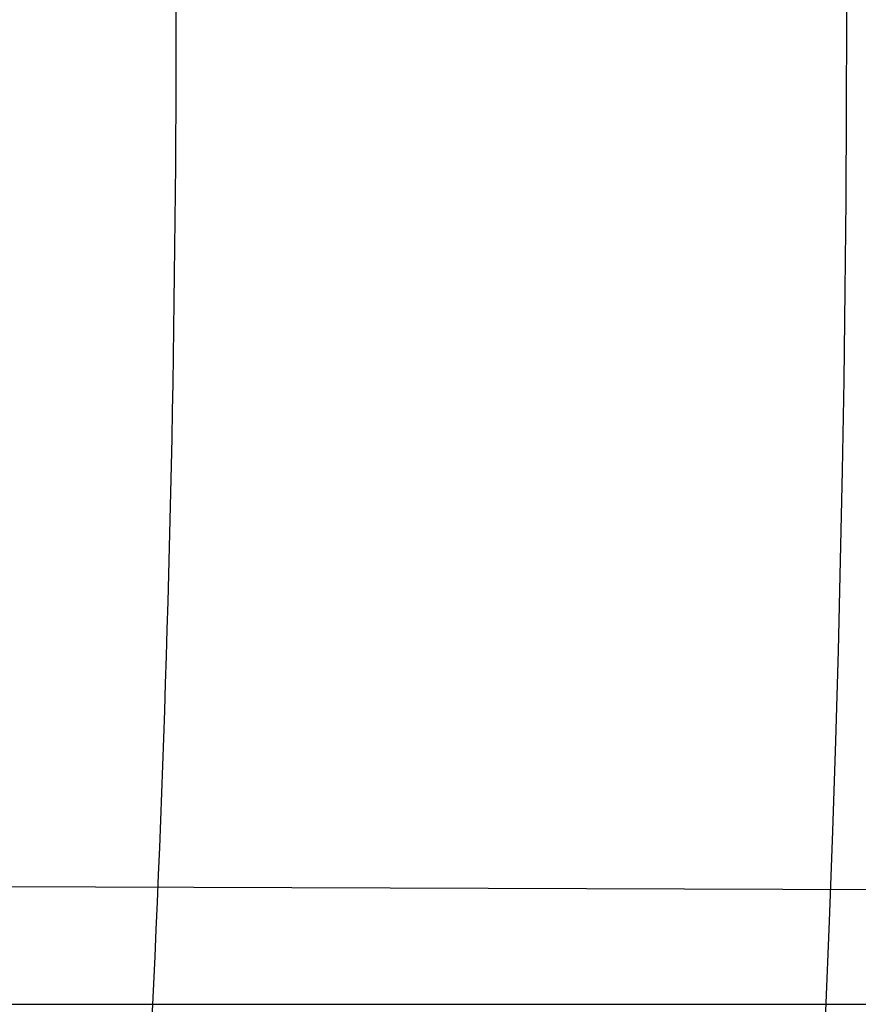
# Model space of a CAD drawing. Header units: millimetres. Extents: x 0 to 297, y 0 to 210.
# Tile 46 of 256: x 145.2626 to 145.2775, y 91.0528 to 91.0703. Entities that reach past the tile are written whole.
import ezdxf

# ---------------------------------------------------------------- set-up
doc = ezdxf.new("R2010")
doc.units = ezdxf.units.MM
doc.header["$LTSCALE"] = 16.335
doc.layers.get('0').update_dxf_attribs({"linetype": 'CONTINUOUS'})
for name, color, linetype in [('01_GLOBAL', 7, 'CONTINUOUS'), ('INTFCLR_1', 7, 'CONTINUOUS'), ('INTFCLR_144815', 7, 'CONTINUOUS')]:
    doc.layers.add(name, color=color, linetype=linetype)

msp = doc.modelspace()

# ---------------------------------------------------------------- linework, layer by layer
at = {"color": 7, "linetype": 'Continuous'}
msp.add_circle((145.8748034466, 92.1344639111), 2.66, dxfattribs=at)
at = {"color": 9, "linetype": 'Continuous'}
msp.add_arc((145.8748034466, 92.1344639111), 2.6259090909, 182.9674534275, 267.0325465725, dxfattribs=at)
at = {"layer": '01_GLOBAL', "color": 7, "linetype": 'Continuous'}
msp.add_circle((145.8748034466, 92.1344639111), 2.695, dxfattribs=at)
at = {"layer": 'INTFCLR_1', "color": 9, "linetype": 'Continuous'}
for p, q in [((145.2238547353, 91.0549967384), (145.2827179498, 91.05479126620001)), ((145.2247874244, 91.05276820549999), (145.2826121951, 91.05276820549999))]:
    msp.add_line(p, q, dxfattribs=at)
at = {"layer": 'INTFCLR_1', "color": 6, "linetype": 'Continuous'}
msp.add_arc((144.8596077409, 91.07026820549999), 0.4224162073, 270, 90.00000002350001, dxfattribs=at)
at = {"layer": 'INTFCLR_1', "color": 9, "linetype": 'Continuous'}
msp.add_open_spline([(145.1053256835, 91.37126820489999), (145.1058354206, 91.3712681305), (145.1084302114, 91.3702416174), (145.1114097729, 91.368499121), (145.114679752, 91.3664418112), (145.1177098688, 91.36444481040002), (145.1239326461, 91.36010616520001), (145.1337472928, 91.3525686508), (145.1428234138, 91.3447978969), (145.1493077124, 91.338863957), (145.1539781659, 91.3344671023), (145.1624222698, 91.3261665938), (145.1745124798, 91.3131815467), (145.1887911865, 91.29585590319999), (145.1990766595, 91.2816176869), (145.2052148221, 91.27234000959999), (145.2074832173, 91.268814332), (145.2108964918, 91.26340759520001), (145.2181971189, 91.2512662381), (145.2286731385, 91.2315365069), (145.2378781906, 91.2106406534), (145.2432089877, 91.1964014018), (145.2455710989, 91.1895927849), (145.247123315, 91.1849719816), (145.2512489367, 91.17205836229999), (145.2570185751, 91.1502977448), (145.2610247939, 91.1279966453), (145.262788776, 91.1140712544), (145.2633595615, 91.10891295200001), (145.2641347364, 91.10115794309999), (145.2653671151, 91.0843629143), (145.2656287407, 91.0584419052), (145.2639975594, 91.0364740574), (145.2624282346, 91.0236195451), (145.2617481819, 91.01849828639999), (145.2604303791, 91.00964310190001), (145.2572949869, 90.99229775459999), (145.2525471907, 90.9728939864), (145.2474296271, 90.9563683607), (145.2442749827, 90.94715947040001), (145.2426192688, 90.9426185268), (145.2417743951, 90.94036969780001)], degree=3, knots=[0, 0, 0, 0, 0.0031306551, 0.0166311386, 0.0214593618, 0.0268204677, 0.03892666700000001, 0.0680356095, 0.1027865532, 0.1122690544, 0.1220182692, 0.1421808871, 0.1849821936, 0.2309157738, 0.2799873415, 0.2927705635, 0.2992370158, 0.3057352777, 0.3320402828, 0.3862318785, 0.4428084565, 0.4721382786, 0.4795908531, 0.487069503, 0.5020757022, 0.562848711, 0.6251729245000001, 0.641061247, 0.6490543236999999, 0.6570463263, 0.6889269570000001, 0.7524525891, 0.8160592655, 0.8240370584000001, 0.8319876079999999, 0.8477879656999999, 0.8790177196, 0.9402188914, 0.9703170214, 0.9852457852, 1, 1, 1, 1], dxfattribs=at)
at = {"layer": 'INTFCLR_1', "color": 6, "linetype": 'Continuous'}
msp.add_open_spline([(145.1350652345, 90.7692682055), (145.1360387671, 90.7692682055), (145.1377271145, 90.77040596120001), (145.1403228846, 90.77196865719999), (145.1432989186, 90.7741311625), (145.1469787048, 90.7769487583), (145.1513602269, 90.78054609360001), (145.156189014, 90.78473927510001), (145.1610884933, 90.78922212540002), (145.16571304, 90.7936532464), (145.1699506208, 90.7978753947), (145.1738079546, 90.80185999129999), (145.1773032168, 90.80558700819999), (145.1804624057, 90.8090520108), (145.1833068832, 90.8122538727), (145.1858602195, 90.8151948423), (145.1881553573, 90.8178946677), (145.1902110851, 90.8203591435), (145.1920499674, 90.8226010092), (145.1936917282, 90.8246337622), (145.195161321, 90.8264787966), (145.1964960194, 90.82817546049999), (145.197810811, 90.82986574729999), (145.1992115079, 90.83168840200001), (145.2006985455, 90.83364987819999), (145.2021699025, 90.8356183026), (145.203615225, 90.83757754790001), (145.2051191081, 90.8396441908), (145.2067839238, 90.8419664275), (145.2086446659, 90.8446056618), (145.2107239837, 90.8476123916), (145.2130437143, 90.8510414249), (145.2156231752, 90.85494957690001), (145.2184823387, 90.85940686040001), (145.2216518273, 90.8645112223), (145.2251614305, 90.87037537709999), (145.229038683, 90.8771369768), (145.2333125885, 90.884978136), (145.2380078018, 90.89411228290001), (145.2431555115, 90.9048590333), (145.2486552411, 90.91737134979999), (145.2541538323, 90.9312561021), (145.2592951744, 90.9458952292), (145.2638614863, 90.9607341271), (145.2678132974, 90.9756278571), (145.2711637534, 90.9905604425), (145.2739112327, 91.005452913), (145.2760779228, 91.0203457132), (145.2776685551, 91.03517539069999), (145.2786982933, 91.0499655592), (145.2791763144, 91.06470155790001), (145.2791102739, 91.0793859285), (145.2785051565, 91.09402740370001), (145.2773642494, 91.1086166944), (145.2756872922, 91.1231600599), (145.2734729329, 91.13765537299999), (145.2707211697, 91.1520804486), (145.2674209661, 91.16646759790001), (145.2635667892, 91.1807987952), (145.259139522, 91.19509062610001), (145.254151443, 91.2092704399), (145.2488018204, 91.2228033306), (145.2434345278, 91.23506080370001), (145.238408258, 91.245610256), (145.2338248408, 91.2545835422), (145.2296571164, 91.2622860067), (145.2258775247, 91.26893157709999), (145.2224553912, 91.2746994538), (145.2193628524, 91.2797261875), (145.216567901, 91.28412676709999), (145.2140471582, 91.2879848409), (145.2117761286, 91.29137679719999), (145.209737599, 91.2943566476), (145.2079066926, 91.2969818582), (145.20627007, 91.2992895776), (145.2048016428, 91.30132990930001), (145.203482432, 91.3031390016), (145.202221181, 91.30484800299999), (145.2009100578, 91.3066043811), (145.1994654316, 91.308515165), (145.1979774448, 91.3104559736), (145.1964846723, 91.3123763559), (145.1949729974, 91.31429626), (145.1933137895, 91.31637424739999), (145.1914604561, 91.3186591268), (145.1893845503, 91.3211745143), (145.1870661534, 91.32393108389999), (145.1844777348, 91.3269433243), (145.1815962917, 91.3302189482), (145.1783918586, 91.3337676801), (145.174841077, 91.3375879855), (145.1709238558, 91.34167041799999), (145.1666153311, 91.3459993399), (145.1619164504, 91.3505367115), (145.1569054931, 91.35515789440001), (145.1519289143, 91.3595100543), (145.1473729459, 91.36327579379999), (145.1435388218, 91.36622737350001), (145.1404516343, 91.3684830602), (145.1377826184, 91.3700958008), (145.1360568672, 91.37126820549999), (145.1350652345, 91.37126820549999)], degree=3, knots=[0, 0, 0, 0, 0.0042187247, 0.0081401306, 0.0133978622, 0.0200459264, 0.0282638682, 0.0379443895, 0.0477615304, 0.05703690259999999, 0.0656973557, 0.0736821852, 0.0810680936, 0.0878383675, 0.0940009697, 0.0996271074, 0.1047154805, 0.1093563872, 0.1135342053, 0.1172803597, 0.1206792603, 0.1237557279, 0.1266349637, 0.1299589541, 0.1337168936, 0.1373013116, 0.1406085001, 0.1442672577, 0.148377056, 0.1529904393, 0.1582606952, 0.164218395, 0.1709303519, 0.1785521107, 0.1871652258, 0.1969659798, 0.2081658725, 0.2209392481, 0.2356613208, 0.2526660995, 0.2725685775, 0.2948769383, 0.3173640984, 0.3397873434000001, 0.3621386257, 0.3841211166, 0.4060891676, 0.4277469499, 0.4493218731, 0.470705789, 0.4919793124, 0.5131981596, 0.5343255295, 0.5554668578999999, 0.5765984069, 0.5977513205, 0.6189954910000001, 0.6402209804, 0.6617015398, 0.6832900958, 0.7050415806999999, 0.7268239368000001, 0.7463339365, 0.7630160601, 0.7774553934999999, 0.7899931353, 0.8009638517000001, 0.8105830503, 0.8190545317, 0.8265380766, 0.8331730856, 0.8390248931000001, 0.8442268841, 0.8488182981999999, 0.8528943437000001, 0.8564866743, 0.8597116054, 0.8625968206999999, 0.8656908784, 0.8692094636, 0.8729771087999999, 0.8762884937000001, 0.879749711, 0.8835661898, 0.8878115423, 0.8924986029, 0.8976989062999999, 0.9034198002, 0.9097088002, 0.9166034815, 0.9241390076, 0.9323094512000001, 0.9411199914, 0.9506041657, 0.9606137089, 0.9706541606, 0.9792553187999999, 0.9862062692, 0.9916647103, 0.9957028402, 1, 1, 1, 1], dxfattribs=at)
at = {"layer": 'INTFCLR_144815', "color": 6, "linetype": 'Continuous'}
for radius in [0.4466793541, 0.4256665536]:
    msp.add_circle((144.8596077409, 91.07026820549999), radius, dxfattribs=at)
for radius, start, end in [(0.6157754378, 313.9937911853, 154.5150993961), (0.5947754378, 312.9543589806, 154.5144414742), (0.5751005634, 282.2440355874, 71.2863570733), (0.4537777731, 308.490992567, 51.50900743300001), (0.4747905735, 316.9838592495, 43.0161407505), (0.4480128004, 313.9992414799, 46.00075850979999), (0.4177015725, 345.8961331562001, 14.1038668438)]:
    msp.add_arc((144.8596077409, 91.07026820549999), radius, start, end, dxfattribs=at)
at = {"layer": 'INTFCLR_144815', "color": 9, "linetype": 'Continuous'}
for centre, radius, start, end in [((144.8596077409, 91.07026820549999), 0.5712784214, 292.4997540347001, 54.0964566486), ((144.8596102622, 91.0702693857), 0.5153523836, 292.4997540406, 54.09645665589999), ((144.8596257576, 91.0702725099), 0.5066391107, 311.2505121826, 48.7494878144), ((144.859607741, 91.07026820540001), 0.4617768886, 314.0862202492, 45.9137797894), ((144.8596077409, 91.07026820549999), 0.450734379, 313.8592910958, 46.1407088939), ((144.8596077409, 91.07026820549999), 0.4477854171, 314.0319604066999, 45.9680396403)]:
    msp.add_arc(centre, radius, start, end, dxfattribs=at)
at = {"layer": 'INTFCLR_144815', "color": 6, "linetype": 'Continuous'}
for points, knots in [([(145.2825648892, 91.07026820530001), (145.2825648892, 91.0724680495), (145.282532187, 91.07686829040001), (145.2823850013, 91.08346837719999), (145.2821395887, 91.0900684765), (145.2817957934, 91.0966686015), (145.2813534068, 91.10326862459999), (145.2808121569, 91.1098685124), (145.280171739, 91.116467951), (145.2794317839, 91.12306678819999), (145.2785919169, 91.12966449), (145.2776516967, 91.1362607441), (145.2766107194, 91.1428547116), (145.2754685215, 91.1494457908), (145.2742247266, 91.1560327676), (145.2728788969, 91.162614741), (145.2714307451, 91.1691900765), (145.2698799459, 91.1757574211), (145.2682264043, 91.1823145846), (145.2664700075, 91.1888596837), (145.2646109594, 91.1953899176), (145.2626494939, 91.2019027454), (145.260586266, 91.2083946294), (145.2584220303, 91.21486222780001), (145.2561580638, 91.22130118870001), (145.2537958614, 91.2277072), (145.2513375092, 91.2340750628), (145.2487855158, 91.24039929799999), (145.2461430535, 91.2466736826), (145.243413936, 91.25289146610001), (145.2406027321, 91.2590452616), (145.2377148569, 91.2651270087), (145.2347566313, 91.2711280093), (145.2317353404, 91.277038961), (145.2286592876, 91.2828499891), (145.2255378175, 91.28855072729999), (145.2223813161, 91.2941304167), (145.2192011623, 91.29957806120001), (145.2160096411, 91.30488260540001), (145.2128197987, 91.31003316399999), (145.2096452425, 91.3150192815), (145.2064998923, 91.319831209), (145.2033976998, 91.32446017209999), (145.2003523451, 91.3288986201), (145.1973769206, 91.33314045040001), (145.1944836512, 91.33718115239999), (145.1916836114, 91.34101794), (145.1889866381, 91.34464961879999), (145.1864013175, 91.3480763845), (145.1839350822, 91.3512995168), (145.1815937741, 91.35432180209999), (145.1793814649, 91.357147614), (145.1773002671, 91.35978303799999), (145.1753509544, 91.3622350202), (145.1735333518, 91.364510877), (145.1718468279, 91.36661771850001), (145.1702903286, 91.3685624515), (145.168862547, 91.3703516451), (145.1675620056, 91.371991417), (145.1663872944, 91.37348740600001), (145.1653367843, 91.374844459), (145.1644092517, 91.3760681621), (145.1636017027, 91.3771604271), (145.1629160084, 91.3781335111), (145.1623391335, 91.3789669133), (145.1618093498, 91.3798980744), (145.161227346, 91.38056444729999), (145.1612445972, 91.38176247), (145.1615550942, 91.38176808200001)], [0, 0, 0, 0, 0.0193188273, 0.0386418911, 0.05797372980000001, 0.0773181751, 0.0966800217, 0.1160624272, 0.1354702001, 0.1549057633, 0.1743738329, 0.1938759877, 0.2134167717, 0.2329964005, 0.2526187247, 0.2722829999, 0.2919923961, 0.3117443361, 0.3315407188, 0.3513772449, 0.37125414, 0.391164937, 0.4111075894, 0.4310729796, 0.4510561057, 0.4710451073, 0.4910305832, 0.5109984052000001, 0.5309330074, 0.5508166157, 0.5706284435, 0.590344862, 0.6099392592, 0.6293819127, 0.6486401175, 0.6676780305, 0.6864570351, 0.7049360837, 0.7230721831, 0.7408210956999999, 0.7581383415, 0.7749801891, 0.7913047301, 0.8070730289, 0.822250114, 0.8368060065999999, 0.8507161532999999, 0.8639624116, 0.8765312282, 0.8884132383, 0.8996029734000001, 0.9101049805, 0.9199296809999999, 0.9290934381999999, 0.9376135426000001, 0.9455077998, 0.9527934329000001, 0.9594885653, 0.9656100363, 0.9711731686, 0.9761922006, 0.9806816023, 0.9846553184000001, 0.9881278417, 0.9911127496, 0.9936230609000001, 0.9972727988, 1, 1, 1, 1]), ([(145.1715348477, 90.75876832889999), (145.1712150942, 90.75877420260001), (145.1712119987, 90.7600066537), (145.1717859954, 90.7606973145), (145.1723169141, 90.76165810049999), (145.1728921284, 90.7625179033), (145.1735763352, 90.7635211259), (145.1743814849, 90.7646468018), (145.17530592, 90.76590735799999), (145.1763525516, 90.7673048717), (145.1775225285, 90.7688449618), (145.1788179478, 90.77053327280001), (145.1802417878, 90.7723776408), (145.1817966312, 90.7743857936), (145.1834827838, 90.77656326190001), (145.1852973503, 90.77891214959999), (145.1872357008, 90.7814329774), (145.189295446, 90.7841297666), (145.1914790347, 90.78701356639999), (145.1937896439, 90.79009740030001), (145.1962240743, 90.79338687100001), (145.1987743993, 90.7968818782), (145.2014309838, 90.8005803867), (145.2041860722, 90.8044833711), (145.2070298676, 90.8085892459), (145.2099514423, 90.81289490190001), (145.2129388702, 90.817395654), (145.215979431, 90.8220852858), (145.2190598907, 90.8269562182), (145.2221667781, 90.8319996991), (145.2252866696, 90.83720604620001), (145.2284064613, 90.84256492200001), (145.2315136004, 90.8480656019), (145.2345962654, 90.8536972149), (145.2376434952, 90.8594489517), (145.2406452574, 90.8653102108), (145.2435925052, 90.8712707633), (145.2464771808, 90.87732085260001), (145.2492921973, 90.8834512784), (145.2520314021, 90.8896534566), (145.2546894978, 90.8959194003), (145.2572619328, 90.9022416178), (145.2597453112, 90.9086143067), (145.2621317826, 90.9150187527), (145.2644188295, 90.921447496), (145.2666074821, 90.927902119), (145.2687002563, 90.9343905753), (145.2706975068, 90.94091510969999), (145.2725965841, 90.9474676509), (145.2743963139, 90.9540444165), (145.2760946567, 90.9606370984), (145.2776905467, 90.96723941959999), (145.2791843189, 90.97385019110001), (145.2805765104, 90.98046922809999), (145.2818676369, 90.98709652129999), (145.2830580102, 90.9937313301), (145.2841477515, 91.0003718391), (145.2851369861, 91.0070158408), (145.2860260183, 91.01366199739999), (145.2868152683, 91.0203099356), (145.2875051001, 91.02695916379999), (145.2880958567, 91.0336093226), (145.2885878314, 91.04025993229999), (145.2889813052, 91.0469109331), (145.289276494, 91.0535620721), (145.2894735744, 91.06021341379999), (145.2895726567, 91.0668647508), (145.2895738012, 91.0735161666), (145.2894770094, 91.0801674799), (145.2892822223, 91.0868188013), (145.2889893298, 91.09346994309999), (145.2885981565, 91.1001209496), (145.2881084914, 91.1067715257), (145.2875200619, 91.1134215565), (145.2868325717, 91.1200706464), (145.2860456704, 91.126718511), (145.2851589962, 91.13336461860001), (145.2841721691, 91.14000833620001), (145.2830848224, 91.14664879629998), (145.2818965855, 91.15328508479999), (145.2806070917, 91.15991620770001), (145.2792161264, 91.166540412), (145.2777236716, 91.17315528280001), (145.27612979, 91.1797584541), (145.2744344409, 91.18634824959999), (145.2726374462, 91.1929236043), (145.2707388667, 91.19948263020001), (145.2687392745, 91.2060219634), (145.2666397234, 91.21253728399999), (145.2644415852, 91.2190240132), (145.2621464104, 91.2254777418), (145.2597562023, 91.23189351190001), (145.2572735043, 91.2382657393), (145.2547014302, 91.2445882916), (145.2520437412, 91.25085444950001), (145.2493049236, 91.25705687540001), (145.2464902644, 91.26318759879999), (145.2436059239, 91.26923801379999), (145.240658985, 91.2751989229), (145.2376574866, 91.2810606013), (145.2346104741, 91.28681281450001), (145.231527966, 91.2924449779), (145.2284209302, 91.2979462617), (145.2253011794, 91.30330580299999), (145.2221812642, 91.3085128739), (145.2190742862, 91.31355713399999), (145.2159936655, 91.3184289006), (145.2129528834, 91.323119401), (145.209965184, 91.3276210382), (145.207043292, 91.331927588), (145.2041991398, 91.3360343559), (145.2014436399, 91.33993825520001), (145.1987864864, 91.3436378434), (145.1962360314, 91.34713327), (145.1937992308, 91.35042615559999), (145.1914816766, 91.3535193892), (145.1892876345, 91.3564169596), (145.1872201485, 91.3591237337), (145.1852811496, 91.36164526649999), (145.1834716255, 91.3639875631), (145.1817917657, 91.36615689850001), (145.1802410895, 91.36815967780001), (145.1788186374, 91.3700022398), (145.1775230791, 91.3716907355), (145.1763528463, 91.3732311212), (145.1753062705, 91.37462867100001), (145.1743814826, 91.3758893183), (145.1735770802, 91.3770151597), (145.1728902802, 91.378018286), (145.1723225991, 91.3788786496), (145.1718630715, 91.3796692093), (145.171402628, 91.38041122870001), (145.1710534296, 91.38175923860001), (145.1715348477, 91.38176808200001)], [0, 0, 0, 0, 0.0014103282, 0.0032894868, 0.0045784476, 0.006109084, 0.0078878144, 0.009921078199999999, 0.0122159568, 0.0147800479, 0.0176210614, 0.0207450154, 0.0241645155, 0.0278962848, 0.0319450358, 0.0363094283, 0.0409856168, 0.0459681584, 0.0512740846, 0.0569372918, 0.0629614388, 0.06932079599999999, 0.0760170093, 0.0830428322, 0.09038864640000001, 0.09804223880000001, 0.1059886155, 0.1142106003, 0.1226891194, 0.1314036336, 0.1403327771, 0.1494548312, 0.1587482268, 0.1681920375, 0.1777662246, 0.1874518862, 0.1972313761, 0.2070885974, 0.2170088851, 0.2269790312, 0.2369874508, 0.247023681, 0.2570780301, 0.2671479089, 0.2771627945, 0.2871678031, 0.297203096, 0.3072268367, 0.3172573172, 0.3272873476, 0.3372951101, 0.3472786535, 0.3572404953, 0.3671820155, 0.3771057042, 0.38701475, 0.3969071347, 0.4067804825, 0.4166362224, 0.4264761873, 0.4363022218, 0.4461151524, 0.4559173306, 0.4657100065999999, 0.4754958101, 0.4852761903, 0.4950537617, 0.5048299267, 0.514607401, 0.5243876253, 0.5341732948, 0.5439658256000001, 0.5537677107, 0.5635801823, 0.5734055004, 0.5832449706, 0.5931003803, 0.6029729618, 0.6128636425, 0.6227732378, 0.6327028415, 0.6426530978, 0.6526214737, 0.6626060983, 0.6726078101, 0.6826271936, 0.6926651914, 0.7027189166, 0.7127821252, 0.7228511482, 0.7329216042, 0.7429877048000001, 0.7530428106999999, 0.7630790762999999, 0.7730874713, 0.7830577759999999, 0.7929782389, 0.8028356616, 0.8126154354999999, 0.8223014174, 0.8318761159, 0.8413205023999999, 0.8506146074, 0.8597374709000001, 0.8686675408, 0.8773831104, 0.8858627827, 0.8940860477, 0.9020337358, 0.9096886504, 0.9170358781, 0.9240630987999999, 0.9307608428, 0.9371226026, 0.9431446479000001, 0.9488258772, 0.9541674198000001, 0.9591725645, 0.9638462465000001, 0.9681947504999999, 0.9722253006, 0.9759458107, 0.979364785, 0.9824904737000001, 0.9853313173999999, 0.9878955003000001, 0.9901906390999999, 0.9922241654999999, 0.994002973, 0.9955336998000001, 0.9968227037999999, 0.9978766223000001, 1, 1, 1, 1]), ([(145.1816919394, 91.37126820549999), (145.1813689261, 91.37126820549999), (145.181354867, 91.37002508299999), (145.1818990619, 91.3693135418), (145.1824036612, 91.36833271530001), (145.1829511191, 91.36745360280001), (145.1836029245, 91.3664285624), (145.1843702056, 91.3652784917), (145.1852510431, 91.3639914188), (145.1862478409, 91.3625655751), (145.1873615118, 91.36099545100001), (145.1885933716, 91.3592761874), (145.1899443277, 91.35740242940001), (145.1914151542, 91.3553685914), (145.1930061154, 91.3531691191), (145.1947171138, 91.3507983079), (145.1965473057, 91.3482507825), (145.1984952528, 91.34552127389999), (145.2005585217, 91.3426051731), (145.2027337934, 91.33949840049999), (145.2050166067, 91.3361978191), (145.207401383, 91.33270127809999), (145.2098813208, 91.32900788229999), (145.2124484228, 91.3251181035), (145.2150935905, 91.3210338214), (145.2178067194, 91.3167583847), (145.2205768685, 91.3122965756), (145.2233924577, 91.30765452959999), (145.2262415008, 91.3028395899), (145.2291118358, 91.297860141), (145.2319913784, 91.29272536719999), (145.2348683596, 91.2874449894), (145.2377314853, 91.2820290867), (145.2405700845, 91.276487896), (145.2433742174, 91.27083163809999), (145.2461347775, 91.26507030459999), (145.2488435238, 91.25921354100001), (145.2514930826, 91.25327056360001), (145.2540769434, 91.2472500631), (145.2565894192, 91.2411601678), (145.2590255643, 91.23500850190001), (145.2613812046, 91.2288019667), (145.2636527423, 91.2225470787), (145.2658372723, 91.2162495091), (145.2679322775, 91.20991477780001), (145.2699358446, 91.203547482), (145.2718463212, 91.1971521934), (145.2736625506, 91.19073257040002), (145.275383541, 91.18429233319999), (145.2770086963, 91.1778343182), (145.2785375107, 91.171361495), (145.2799697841, 91.1648759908), (145.281305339, 91.1583801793), (145.282544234, 91.1518756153), (145.2836865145, 91.14536413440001), (145.2847323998, 91.1388467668), (145.285682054, 91.13232495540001), (145.2865357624, 91.12579938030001), (145.2872937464, 91.1192711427), (145.2879563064, 91.1127405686), (145.2885236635, 91.10620849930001), (145.2889960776, 91.09967506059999), (145.2893737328, 91.0931409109), (145.2896568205, 91.0866060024), (145.2898454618, 91.0800708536), (145.2899397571, 91.0735353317), (145.2899397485, 91.06699989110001), (145.2898454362, 91.0604643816), (145.2896567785, 91.0539292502), (145.2893736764, 91.04739438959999), (145.2889960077, 91.040860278), (145.2885235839, 91.034326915), (145.2879562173, 91.0277949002), (145.2872936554, 91.02126443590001), (145.2865356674, 91.0147362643), (145.2856819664, 91.00821082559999), (145.2847323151, 91.0016890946), (145.283686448, 90.99517188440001), (145.2825441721, 90.98866045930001), (145.2813053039, 90.98215605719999), (145.2799697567, 90.9756602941), (145.2785375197, 90.9691749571), (145.277008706, 90.9627021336), (145.2753835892, 90.95624426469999), (145.2736625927, 90.9498039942), (145.2718464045, 90.94338450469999), (145.2699359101, 90.9369891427), (145.2679323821, 90.9306219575), (145.2658373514, 90.9242871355), (145.2636528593, 90.9179896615), (145.2613812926, 90.91173468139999), (145.2590256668, 90.9055281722), (145.2565895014, 90.8993764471), (145.2540770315, 90.8932865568), (145.2514931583, 90.8872660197), (145.2488435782, 90.8813229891), (145.2461348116, 90.8754661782), (145.2433742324, 90.86970480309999), (145.2405700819, 90.8640485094), (145.2377314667, 90.8585072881), (145.2348683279, 90.85309136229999), (145.2319913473, 90.8478109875), (145.2291118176, 90.8426762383), (145.2262415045, 90.8376968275), (145.2233924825, 90.83288192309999), (145.220576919, 90.8282399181), (145.2178068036, 90.8237781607), (145.2150937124, 90.8195027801), (145.2124485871, 90.8154185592), (145.2098815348, 90.8115288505), (145.2074016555, 90.8078355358), (145.2050169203, 90.8043390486), (145.2027341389, 90.801038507), (145.2005588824, 90.79793175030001), (145.1984956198, 90.7950156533), (145.1965476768, 90.79228614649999), (145.1947174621, 90.7897385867), (145.1930064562, 90.7873677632), (145.1914154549, 90.7851682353), (145.1899446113, 90.7831343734), (145.1885936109, 90.781260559), (145.1873617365, 90.77954126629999), (145.1862480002, 90.77797109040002), (145.1852512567, 90.77654520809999), (145.1843701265, 90.7752581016), (145.1836036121, 90.77410794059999), (145.1829493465, 90.7730830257), (145.1824091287, 90.7722033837), (145.1819724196, 90.77139682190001), (145.1815362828, 90.7706332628), (145.1812048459, 90.7692682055), (145.1816919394, 90.7692682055)], [0, 0, 0, 0, 0.0014863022, 0.0034583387, 0.00480742, 0.0064070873, 0.008263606, 0.0103831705, 0.0127725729, 0.0154385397, 0.018388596, 0.0216299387, 0.0251705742, 0.0290176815, 0.0331791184, 0.0376612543, 0.0424708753, 0.0476126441, 0.053091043, 0.05890788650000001, 0.0650637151, 0.071556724, 0.0783824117, 0.08553378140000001, 0.09300120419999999, 0.1007725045, 0.1088330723, 0.1171662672, 0.125753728, 0.1345758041, 0.1436120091, 0.1528416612, 0.1622443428, 0.1717998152, 0.1814887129, 0.1912927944, 0.2011949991, 0.2111795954, 0.2212322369, 0.2313400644, 0.2414915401, 0.251676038, 0.2618853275, 0.272110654, 0.2823462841, 0.2925853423, 0.3028240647, 0.3130572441, 0.3232827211, 0.3334966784, 0.3436983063, 0.353884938, 0.364056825, 0.3742120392, 0.3843517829, 0.3944749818, 0.4045834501, 0.4146764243, 0.4247563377, 0.4348229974, 0.4448791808, 0.4549248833, 0.4649631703, 0.4749943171, 0.4850215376, 0.4950452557, 0.505068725, 0.5150924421, 0.5251196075, 0.5351507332, 0.5451888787, 0.5552345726, 0.5652905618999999, 0.5753571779, 0.5854368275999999, 0.5955298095, 0.6056379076, 0.615761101, 0.6259004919, 0.6360558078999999, 0.6462271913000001, 0.6564139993, 0.6666151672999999, 0.6768294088, 0.6870543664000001, 0.6972879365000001, 0.7075261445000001, 0.7177656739, 0.7280008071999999, 0.7382265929, 0.7484354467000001, 0.7586203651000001, 0.7687717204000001, 0.7788795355, 0.7889322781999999, 0.7989169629, 0.8088192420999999, 0.8186233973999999, 0.8283123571, 0.8378678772, 0.8472706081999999, 0.8565002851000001, 0.8655364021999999, 0.8743584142, 0.8829458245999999, 0.8912789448, 0.8993394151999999, 0.9071106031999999, 0.9145779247, 0.9217291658, 0.9285546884, 0.9350475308, 0.9412033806, 0.9470201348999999, 0.9524985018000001, 0.9576403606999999, 0.9624499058, 0.9669322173, 0.9710936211, 0.9749409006, 0.978481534, 0.9817230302, 0.984673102, 0.9873392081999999, 0.9897286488, 0.9918483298, 0.9937048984, 0.9953046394, 0.9966537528, 0.9977587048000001, 1, 1, 1, 1]), ([(145.290839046, 91.07026820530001), (145.290839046, 91.0726157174), (145.2908026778, 91.0773112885), (145.2906389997, 91.0843540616), (145.2903661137, 91.09139623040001), (145.2899838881, 91.09843744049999), (145.2894921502, 91.10547721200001), (145.2888906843, 91.11251506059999), (145.2881792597, 91.1195502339), (145.2873576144, 91.1265820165), (145.2864255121, 91.13360928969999), (145.2853827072, 91.1406309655), (145.2842290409, 91.1476454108), (145.2829643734, 91.15465104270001), (145.2815887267, 91.16164560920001), (145.2801021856, 91.1686268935), (145.2785050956, 91.17559187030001), (145.2767979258, 91.182537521), (145.2749815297, 91.18945988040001), (145.2730569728, 91.1963549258), (145.2710258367, 91.2032176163), (145.2688900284, 91.2100427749), (145.2666520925, 91.2168242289), (145.2643151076, 91.22355536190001), (145.2618829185, 91.23022863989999), (145.2593601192, 91.2368358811), (145.2567521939, 91.2433680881), (145.2540656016, 91.2498154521), (145.251307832, 91.2561674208), (145.2484874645, 91.26241274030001), (145.2456141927, 91.2685395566), (145.2426988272, 91.27453552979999), (145.2397532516, 91.2803880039), (145.2367903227, 91.2860842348), (145.2338237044, 91.2916116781), (145.2308676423, 91.2969583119), (145.2279367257, 91.3021129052), (145.2250455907, 91.3070653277), (145.2222085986, 91.3118068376), (145.2194395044, 91.3163303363), (145.2167511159, 91.3206306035), (145.214155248, 91.3247040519), (145.2116626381, 91.32854858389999), (145.2092828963, 91.33216343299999), (145.2070237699, 91.3355500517), (145.2048909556, 91.33871215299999), (145.2028881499, 91.34165545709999), (145.2010177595, 91.34438656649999), (145.1992812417, 91.3469124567), (145.1976794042, 91.3492400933), (145.1962125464, 91.3513762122), (145.1948806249, 91.3533273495), (145.1936832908, 91.35509915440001), (145.19262015, 91.3566982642), (145.1916900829, 91.3581263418), (145.1908931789, 91.35939912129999), (145.19022483, 91.3604881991), (145.1895787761, 91.3617123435), (145.1889756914, 91.36255828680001), (145.1887748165, 91.3641330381), (145.1891690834, 91.3641399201)], [0, 0, 0, 0, 0.02225245, 0.0445093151, 0.0667750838, 0.0890537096, 0.1113496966, 0.1336661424, 0.1560071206, 0.1783746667, 0.2007723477, 0.2232005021, 0.2456615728, 0.2681539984, 0.2906786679, 0.3132316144, 0.3358115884, 0.3584115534, 0.3810274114, 0.4036483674, 0.4262663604, 0.4488666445, 0.4714362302, 0.493956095, 0.516405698, 0.5387611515, 0.5609948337, 0.5830754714, 0.6049679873, 0.6266337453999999, 0.648030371, 0.6691122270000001, 0.6898308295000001, 0.7101353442, 0.7299737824, 0.7492942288, 0.7680459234, 0.7861801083, 0.8036519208, 0.8204214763, 0.8364545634, 0.8517244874, 0.8662078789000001, 0.8798864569, 0.8927486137, 0.9047971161, 0.9160413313, 0.9264952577, 0.9361748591, 0.945097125, 0.9532791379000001, 0.9607380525, 0.9674902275, 0.9735510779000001, 0.9789355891, 0.9836595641, 0.9877384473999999, 0.9911880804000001, 0.9962621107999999, 1, 1, 1, 1]), ([(145.3115000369, 91.07026820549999), (145.3115000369, 91.07473032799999), (145.3113603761, 91.08365933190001), (145.3107329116, 91.09704848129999), (145.3096849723, 91.11043347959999), (145.308214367, 91.1238107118), (145.3063175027, 91.1371751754), (145.3039919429, 91.1505189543), (145.3012336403, 91.1638300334), (145.2980413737, 91.17709300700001), (145.2944139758, 91.1902869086), (145.2903552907, 91.20338555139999), (145.2858713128, 91.2163547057), (145.2809768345, 91.2291533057), (145.2756920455, 91.2417294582), (145.2700508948, 91.25402457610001), (145.2640962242, 91.2659672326), (145.2578895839, 91.2774791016), (145.2515062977, 91.2884744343), (145.2450357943, 91.2988653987), (145.2385803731, 91.3085695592), (145.2322471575, 91.3175132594), (145.2261431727, 91.3256421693), (145.2203622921, 91.3329218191), (145.2149878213, 91.3393465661), (145.2100767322, 91.34492790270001), (145.2056691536, 91.3496994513), (145.2017857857, 91.3536996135), (145.1984327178, 91.3569868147), (145.1956088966, 91.35957815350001), (145.1933015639, 91.36160129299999), (145.1912894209, 91.3630472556), (145.1899601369, 91.36415372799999), (145.1891690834, 91.3641399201)], [0, 0, 0, 0, 0.0408499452, 0.0817377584, 0.1226908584, 0.1637418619, 0.2049215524, 0.2462459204, 0.2877224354, 0.329349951, 0.3711123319, 0.4129705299, 0.4548685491, 0.4967167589, 0.5383929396, 0.579731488, 0.6205367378, 0.6605415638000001, 0.6994421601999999, 0.7369113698, 0.7725873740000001, 0.8061275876, 0.8372253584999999, 0.8656390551, 0.8912193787, 0.9139002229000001, 0.9336943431, 0.9506758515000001, 0.9649483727, 0.9766362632, 0.9858655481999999, 0.9927569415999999, 1, 1, 1, 1]), ([(145.1615550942, 90.75876832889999), (145.1612445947, 90.7587739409), (145.1612273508, 90.75997196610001), (145.1618093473, 90.76063833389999), (145.1623391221, 90.7615694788), (145.1629159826, 90.7624028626), (145.1636016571, 90.7633759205), (145.1644091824, 90.76446815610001), (145.165336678, 90.76569181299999), (145.1663871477, 90.7670488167), (145.1675618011, 90.76854473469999), (145.1688622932, 90.7701844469), (145.170290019, 90.7719735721), (145.1718464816, 90.7739182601), (145.1735329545, 90.77602503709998), (145.1753505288, 90.7783008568), (145.177299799, 90.7807527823), (145.1793809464, 90.7833881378), (145.1815932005, 90.7862138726), (145.1839344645, 90.78923609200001), (145.1864007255, 90.79245924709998), (145.1889860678, 90.79588603), (145.1916830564, 90.79951771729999), (145.1944830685, 90.8033544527), (145.1973763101, 90.80739509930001), (145.200351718, 90.8116368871), (145.2033970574, 90.8160752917), (145.2064992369, 90.82070421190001), (145.2096445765, 90.8255160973), (145.2128191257, 90.83050217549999), (145.2160089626, 90.83565269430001), (145.2192004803, 90.84095719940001), (145.2223806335, 90.84640480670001), (145.225537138, 90.8519844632), (145.2286586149, 90.8576851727), (145.2317346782, 90.86349617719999), (145.2347559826, 90.8694071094), (145.2377142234, 90.87540809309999), (145.2406021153, 90.8814898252), (145.2434133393, 90.8876436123), (145.2461424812, 90.8938613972), (145.2487849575, 90.9001357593), (145.2513369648, 90.9064599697), (145.2537953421, 90.9128278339), (145.2561575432, 90.9192337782), (145.258421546, 90.92567277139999), (145.2605857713, 90.9321402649), (145.2626490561, 90.9386322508), (145.2646105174, 90.94514498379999), (145.2664696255, 90.9516753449), (145.2682260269, 90.958220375), (145.269879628, 90.9647776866), (145.2714304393, 90.9713449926), (145.272878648, 90.97792049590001), (145.2742244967, 90.984502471), (145.2754683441, 90.99108963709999), (145.2766105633, 90.9976807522), (145.2776515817, 91.0042748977), (145.2785918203, 91.0108711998), (145.2794317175, 91.0174690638), (145.2801716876, 91.0240679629), (145.280812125, 91.0306675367), (145.2813533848, 91.0372674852), (145.2817957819, 91.04386761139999), (145.2821395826, 91.0504677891), (145.2823849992, 91.057067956), (145.2825321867, 91.0636680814), (145.2825648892, 91.06806835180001), (145.2825648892, 91.07026820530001)], [0, 0, 0, 0, 0.0027272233, 0.00637693, 0.0088871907, 0.0118720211, 0.0153444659, 0.0193180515, 0.02380733, 0.0288260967, 0.0343890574, 0.0405101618, 0.0472051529, 0.05449051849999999, 0.0623846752, 0.0709044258, 0.0800682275, 0.08989261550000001, 0.1003941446, 0.1115838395, 0.1234656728, 0.1360350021, 0.1492811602, 0.1631910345, 0.1777467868, 0.1929237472, 0.2086919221, 0.2250163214, 0.241858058, 0.2591751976, 0.2769240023, 0.2950599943, 0.3135389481, 0.3323178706, 0.3513557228, 0.3706138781, 0.3900565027, 0.40965088, 0.4293672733, 0.4491790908, 0.4690627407, 0.4889974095, 0.5089649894, 0.5289504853, 0.5489397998, 0.5689220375, 0.5888883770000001, 0.6088300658, 0.6287418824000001, 0.6486179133, 0.6684555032, 0.6882511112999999, 0.7080041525, 0.7277129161, 0.7473782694, 0.7670001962, 0.7865808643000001, 0.8061213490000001, 0.8256243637, 0.8450923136, 0.8645285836, 0.8839363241, 0.9033192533, 0.9226811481, 0.9420259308, 0.9613578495, 0.9806810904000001, 1, 1, 1, 1]), ([(145.1891690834, 90.7763964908), (145.1887851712, 90.776403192), (145.1889546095, 90.77791854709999), (145.1897315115, 90.7790594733), (145.1908843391, 90.7812084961), (145.1925602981, 90.78374182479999), (145.1947341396, 90.78700949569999), (145.1974252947, 90.7909271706), (145.2006308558, 90.79558203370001), (145.2042332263, 90.80084524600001), (145.2079731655, 90.8063906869), (145.2115725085, 90.811841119), (145.2148750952, 90.8169466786), (145.2178706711, 90.8216830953), (145.220574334, 90.82605046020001), (145.2230116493, 90.8300661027), (145.2251949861, 90.8337337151), (145.2271471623, 90.8370710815), (145.2288885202, 90.8400975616), (145.2304549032, 90.8428619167), (145.2319718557, 90.84557564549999), (145.2335082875, 90.8483650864), (145.235040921, 90.8511930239), (145.236458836, 90.8538494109), (145.2377089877, 90.8562252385), (145.2388113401, 90.858346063), (145.2397838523, 90.8602375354), (145.2406875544, 90.8620129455), (145.241596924, 90.8638183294), (145.2425851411, 90.8658013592), (145.2436776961, 90.86802049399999), (145.2448886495, 90.8705137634), (145.2462310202, 90.873321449), (145.2477173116, 90.876486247), (145.2493581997, 90.8800514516), (145.251170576, 90.88408150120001), (145.2531660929, 90.8886402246), (145.2553605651, 90.89380950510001), (145.2577752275, 90.8997015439), (145.2604300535, 90.90645553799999), (145.26333995, 90.914239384), (145.2665092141, 90.92323256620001), (145.2699429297, 90.9337048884), (145.27355238, 90.945747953), (145.2770962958, 90.9589566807), (145.2803400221, 90.97273768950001), (145.2831548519, 90.9866050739), (145.285532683, 91.000518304), (145.2874745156, 91.0144570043), (145.288982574, 91.0284284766), (145.2900557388, 91.0423936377), (145.2906967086, 91.0563451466), (145.290839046, 91.0656325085), (145.290839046, 91.07026820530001)], [0, 0, 0, 0, 0.0036397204, 0.0085369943, 0.0157954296, 0.0255088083, 0.0378134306, 0.0528137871, 0.0706279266, 0.09136563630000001, 0.1132788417, 0.1340284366, 0.1532798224, 0.1709168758, 0.1871507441, 0.2019689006, 0.2154440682, 0.2276101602, 0.2386187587, 0.2485421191, 0.257728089, 0.268088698, 0.2787291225, 0.288218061, 0.2966314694, 0.3041773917, 0.3108751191, 0.3167920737, 0.3230614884, 0.3300369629, 0.337794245, 0.3465081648, 0.3563110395, 0.3672939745, 0.3796510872, 0.3935134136, 0.4091801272, 0.426821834, 0.4467452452, 0.4695381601, 0.4956096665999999, 0.5255127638, 0.5599184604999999, 0.6000687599, 0.6446728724, 0.6895337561, 0.7342496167, 0.7787833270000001, 0.8233104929, 0.8676315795, 0.9119694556, 0.9560574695, 1, 1, 1, 1]), ([(145.3115000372, 91.07026820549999), (145.3115000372, 91.0656664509), (145.3113516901, 91.05645244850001), (145.3106831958, 91.042633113), (145.3095662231, 91.0288125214), (145.3079983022, 91.0150007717), (145.3059760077, 91.0012043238), (145.3034956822, 90.9874324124), (145.3005540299, 90.9736981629), (145.2971490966, 90.96001988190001), (145.2932813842, 90.9464221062), (145.2889552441, 90.9329363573), (145.2841806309, 90.9196025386), (145.2789753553, 90.9064700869), (145.2733674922, 90.8935989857), (145.2673981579, 90.8810602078), (145.2611238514, 90.8689352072), (145.2546184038, 90.8573142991), (145.2479729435, 90.8462925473), (145.2412937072, 90.8359640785), (145.2346967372, 90.8264141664), (145.2282996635, 90.8177110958), (145.2222127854, 90.80989981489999), (145.2165301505, 90.8029981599), (145.2113244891, 90.79699886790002), (145.2066450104, 90.7918714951), (145.2025199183, 90.78757659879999), (145.1989594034, 90.78405105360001), (145.1959636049, 90.78127604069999), (145.1935201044, 90.7791103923), (145.1913967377, 90.7775714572), (145.1900017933, 90.7763819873), (145.1891691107, 90.77639652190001)], [0, 0, 0, 0, 0.0421285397, 0.08434683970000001, 0.1266414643, 0.1690446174, 0.2115817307, 0.2542734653, 0.2971305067, 0.3401457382, 0.3832945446, 0.4265305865, 0.4697791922, 0.5129300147, 0.5558322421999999, 0.5982870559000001, 0.6400420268, 0.6807938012, 0.7201892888, 0.7578469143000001, 0.7933806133, 0.8264335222, 0.8567170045, 0.8840287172, 0.9082689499, 0.9294277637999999, 0.9475672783, 0.9627965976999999, 0.9752495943, 0.9850650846, 0.9923757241, 1, 1, 1, 1])]:
    msp.add_open_spline(points, degree=3, knots=knots, dxfattribs=at)
at = {"layer": 'INTFCLR_144815', "color": 9, "linetype": 'Continuous'}
for points, knots in [([(145.2413747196, 91.3697613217), (145.2428639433, 91.3678095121), (145.244886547, 91.3651650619), (145.2474551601, 91.36177357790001), (145.2497308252, 91.3587506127), (145.2541366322, 91.3528298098), (145.2608916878, 91.34346662), (145.2694858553, 91.330890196), (145.2769239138, 91.31925431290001), (145.2822409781, 91.3104424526), (145.2853801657, 91.30507285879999), (145.2902521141, 91.296552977), (145.2975017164, 91.2831042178), (145.3067246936, 91.2641132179), (145.3132109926, 91.2490572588), (145.3173738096, 91.2385489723), (145.3201622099, 91.2312497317), (145.3248954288, 91.2181278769), (145.3310525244, 91.19876650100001), (145.3373574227, 91.1746119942), (145.3411666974, 91.15589345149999), (145.3433109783, 91.1430787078), (145.3446460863, 91.1343337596), (145.3460875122, 91.12330024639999), (145.3472124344, 91.1121900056), (145.3479204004, 91.1032489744), (145.3487845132, 91.0898469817), (145.3493461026, 91.0697652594), (145.3485394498, 91.0430468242), (145.3467779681, 91.0231082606), (145.3451270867, 91.0098889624), (145.343909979, 91.0011675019), (145.3415031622, 90.9862564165), (145.3372609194, 90.9655227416), (145.3309735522, 90.94150350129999), (145.3248291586, 90.9222137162), (145.3204306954, 90.9100345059), (145.3183461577, 90.9045328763), (145.3169544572, 90.900927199), (145.3131561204, 90.8913484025), (145.3066802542, 90.87632793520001), (145.2974761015, 90.85738376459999), (145.2894993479, 90.8425881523), (145.283827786, 90.8327786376), (145.2806417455, 90.8274435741), (145.2760993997, 90.8199922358), (145.2694850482, 90.80964470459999), (145.2608832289, 90.79705758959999), (145.2541232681, 90.7876882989), (145.2497158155, 90.78176573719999), (145.2474419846, 90.7787453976), (145.2448787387, 90.77536113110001), (145.2428609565, 90.7727230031), (145.2413748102, 90.7707752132)], [0, 0, 0, 0, 0.0113523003, 0.0153945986, 0.0196724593, 0.0288485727, 0.04952051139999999, 0.0730548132, 0.0992747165, 0.1133659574, 0.1206417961, 0.1280352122, 0.1587481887, 0.1912667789, 0.2256293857, 0.2345212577, 0.2435306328, 0.2617592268, 0.2990180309, 0.3374305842, 0.3771409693, 0.3872950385, 0.3975091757, 0.4180450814, 0.4387403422, 0.4491382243, 0.4595166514, 0.5008391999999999, 0.5419727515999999, 0.5830556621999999, 0.5933356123, 0.6035730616, 0.6237732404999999, 0.6631691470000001, 0.7013781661, 0.7385292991, 0.7567366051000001, 0.761249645, 0.7657337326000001, 0.7746080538, 0.8088969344, 0.8413373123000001, 0.8719692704, 0.886598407, 0.893729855, 0.9007025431, 0.926950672, 0.9505051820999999, 0.9711896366, 0.9803691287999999, 0.9846421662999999, 0.9886711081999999, 1, 1, 1, 1]), ([(145.2386581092, 90.77762801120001), (145.2395181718, 90.77883493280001), (145.2429631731, 90.78369879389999), (145.2492389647, 90.792812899), (145.2575878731, 90.80560983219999), (145.2640046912, 90.8161221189), (145.2684113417, 90.8236906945), (145.2715041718, 90.8291128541), (145.2770118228, 90.83908549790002), (145.2847566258, 90.8541230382), (145.2936901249, 90.8733675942), (145.2999719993, 90.8886156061), (145.3036565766, 90.8983380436), (145.3050072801, 90.90199955), (145.307031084, 90.9075881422), (145.3113025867, 90.9199631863), (145.3172673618, 90.9395557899), (145.3233689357, 90.9639422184), (145.327484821, 90.9849864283), (145.3298201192, 91.00011997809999), (145.3310013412, 91.00897330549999), (145.3326039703, 91.0223959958), (145.334328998, 91.0428202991), (145.3348448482, 91.0610544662), (145.3348448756, 91.0702682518)], [0, 0, 0, 0, 0.0141977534, 0.0570997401, 0.1060018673, 0.1605593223, 0.1750635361, 0.1899029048, 0.2203592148, 0.2841982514, 0.3519009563, 0.42356155, 0.4421237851, 0.4515054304, 0.4609492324, 0.4990648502, 0.5769114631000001, 0.6570654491, 0.7397891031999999, 0.7822307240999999, 0.8037455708, 0.8253529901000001, 0.9117316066, 1, 1, 1, 1]), ([(145.3105583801, 91.0530353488), (145.3102266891, 91.0438747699), (145.3089817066, 91.02477064), (145.3059719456, 91.0008773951), (145.3032094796, 90.9849857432), (145.3018037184, 90.9777323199), (145.3008361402, 90.97293773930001), (145.298087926, 90.96008222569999), (145.292924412, 90.9396839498), (145.2859889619, 90.9177221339), (145.2806323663, 90.9029452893), (145.2774807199, 90.8947738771), (145.2727840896, 90.8830630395), (145.266998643, 90.86987411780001), (145.2608277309, 90.8571095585), (145.2573125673, 90.85015298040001), (145.2522180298, 90.84034909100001), (145.2446186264, 90.82663739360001), (145.234434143, 90.8098397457), (145.2261929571, 90.7972004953), (145.221041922, 90.7896219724), (145.2188238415, 90.7864015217), (145.2174343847, 90.7843935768), (145.2140400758, 90.77951936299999), (145.2092021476, 90.7726728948), (145.2047293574, 90.7663125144), (145.2024599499, 90.76282358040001), (145.2014687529, 90.761239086), (145.2006206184, 90.75969509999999), (145.2000487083, 90.7584807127), (145.1999928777, 90.7577050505), (145.2001506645, 90.75756740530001)], [0, 0, 0, 0, 0.0858001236, 0.1790833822, 0.2252548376, 0.2367557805, 0.2482389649, 0.2710367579, 0.3598009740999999, 0.445061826, 0.4864888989, 0.5069045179, 0.5270361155, 0.6045890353, 0.6416374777, 0.6597341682, 0.6775421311, 0.7450519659, 0.8064210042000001, 0.8613741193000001, 0.8862623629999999, 0.8921897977, 0.8979757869, 0.909117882, 0.9477859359, 0.9764348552, 0.98192108, 0.9867019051, 0.9940016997, 0.9980401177, 1, 1, 1, 1])]:
    msp.add_open_spline(points, degree=3, knots=knots, dxfattribs=at)

doc.saveas('drawing.dxf')
